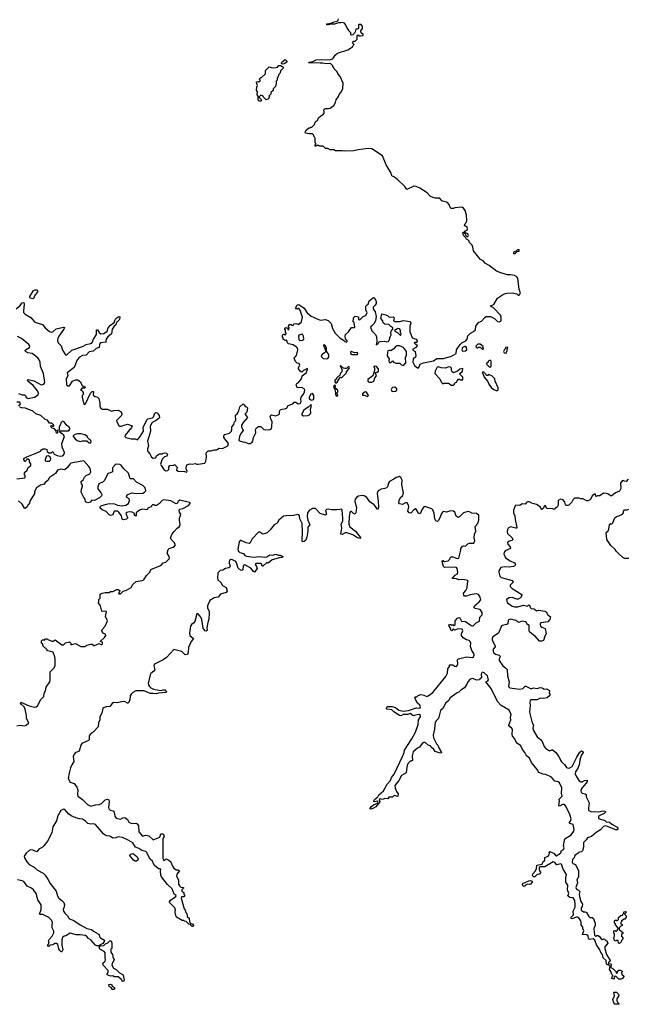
# Model space of a CAD drawing. Extents: x 2710666 to 2828562, y 857017 to 964538.
# Tile 131 of 138: x 2795962 to 2803937, y 887640 to 900571. Entities that reach past the tile are written whole.
import ezdxf

# ---------------------------------------------------------------- set-up
doc = ezdxf.new("R2010")
doc.units = 0

msp = doc.modelspace()

# ---------------------------------------------------------------- linework, layer by layer
at = {"layer": '0CON05XD'}
for points in [[(2800507, 896807), (2800511, 896819), (2800534, 896836), (2800551, 896879), (2800605, 896922), (2800618, 896918), (2800639, 896869), (2800642, 896845), (2800629, 896821), (2800602, 896795), (2800602, 896775), (2800627, 896735), (2800642, 896675), (2800631, 896615), (2800612, 896575), (2800585, 896550), (2800573, 896547), (2800568, 896535), (2800584, 896485), (2800633, 896435), (2800646, 896406), (2800650, 896345), (2800640, 896300), (2800665, 896320), (2800674, 896336), (2800694, 896346), (2800745, 896348), (2800775, 896340), (2800800, 896345), (2800812, 896358), (2800824, 896406), (2800837, 896433), (2800832, 896465), (2800838, 896482), (2800860, 896505), (2800860, 896525), (2800831, 896541), (2800805, 896568), (2800753, 896573), (2800732, 896592), (2800728, 896618), (2800702, 896645), (2800715, 896710), (2800767, 896697), (2800793, 896683), (2800813, 896663), (2800865, 896668), (2800877, 896655), (2800868, 896618), (2800885, 896608), (2800955, 896606), (2800995, 896619), (2801087, 896607), (2801097, 896585), (2801083, 896545), (2801082, 896475), (2801114, 896394), (2801166, 896376), (2801180, 896355), (2801175, 896330), (2801145, 896330), (2801140, 896325), (2801155, 896310), (2801168, 896308), (2801177, 896293), (2801160, 896265), (2801120, 896245), (2801122, 896232), (2801152, 896212), (2801160, 896155), (2801155, 896137), (2801127, 896115), (2801124, 896075), (2801145, 896028), (2801185, 896000), (2801195, 896000), (2801205, 896010), (2801218, 896045), (2801260, 896065), (2801392, 896092), (2801435, 896123), (2801525, 896120), (2801630, 896150), (2801691, 896189), (2801696, 896235), (2801742, 896305), (2801764, 896326), (2801818, 896355), (2801836, 896374), (2801842, 896418), (2801880, 896455), (2801920, 896475), (2801945, 896500), (2801948, 896545), (2801984, 896596), (2802025, 896613), (2802068, 896662), (2802085, 896671), (2802140, 896675), (2802192, 896645), (2802235, 896607), (2802255, 896602), (2802283, 896617), (2802283, 896665), (2802271, 896691), (2802179, 896789), (2802155, 896802), (2802142, 896818), (2802165, 896820), (2802185, 896830), (2802232, 896915), (2802310, 896965), (2802355, 896979), (2802425, 896983), (2802485, 896972), (2802505, 896954), (2802516, 896954), (2802528, 896965), (2802537, 896985), (2802518, 897028), (2802501, 897175), (2802487, 897195), (2802455, 897212), (2802405, 897220), (2802365, 897219), (2802275, 897246), (2802220, 897270), (2802125, 897342), (2802077, 897367), (2802047, 897405), (2802012, 897422), (2801986, 897446), (2801919, 897535), (2801910, 897585), (2801899, 897609), (2801866, 897646), (2801855, 897670), (2801825, 897690), (2801818, 897708), (2801792, 897732), (2801783, 897753), (2801780, 897775), (2801785, 897780), (2801808, 897758), (2801812, 897742), (2801832, 897722), (2801845, 897720), (2801852, 897735), (2801845, 897760), (2801812, 897772), (2801800, 897785), (2801805, 897800), (2801815, 897800), (2801838, 897815), (2801835, 897850), (2801800, 897865), (2801810, 897895), (2801827, 897913), (2801832, 897935), (2801826, 898006), (2801808, 898065), (2801788, 898095), (2801763, 898107), (2801675, 898102), (2801655, 898090), (2801625, 898090), (2801610, 898105), (2801600, 898145), (2801575, 898170), (2801503, 898193), (2801475, 898227), (2801415, 898228), (2801355, 898248), (2801308, 898295), (2801215, 898357), (2801165, 898379), (2801135, 898383), (2801045, 898340), (2801015, 898382), (2800925, 898468), (2800880, 898505), (2800845, 898520), (2800838, 898555), (2800772, 898665), (2800723, 898783), (2800585, 898874), (2800535, 898879), (2800405, 898862), (2800345, 898848), (2800225, 898843), (2800195, 898850), (2800105, 898850), (2800085, 898860), (2800035, 898860), (2800005, 898880), (2799975, 898880), (2799945, 898910), (2799895, 898910), (2799885, 898920), (2799865, 898920), (2799855, 898910), (2799842, 898912), (2799840, 898925), (2799850, 898935), (2799850, 898945), (2799840, 898955), (2799840, 899015), (2799830, 899025), (2799818, 899058), (2799805, 899070), (2799765, 899070), (2799715, 899082), (2799708, 899095), (2799721, 899119), (2799755, 899150), (2799775, 899150), (2799785, 899160), (2799795, 899160), (2799830, 899195), (2799840, 899225), (2799855, 899240), (2799870, 899245), (2799885, 899280), (2799915, 899310), (2799939, 899321), (2799960, 899345), (2799960, 899365), (2799952, 899375), (2799958, 899395), (2799975, 899403), (2800015, 899403), (2800035, 899410), (2800086, 899444), (2800108, 899485), (2800115, 899520), (2800147, 899563), (2800155, 899590), (2800177, 899613), (2800202, 899665), (2800206, 899736), (2800167, 899827), (2800140, 899855), (2800130, 899885), (2800090, 899925), (2800087, 899937), (2800070, 899955), (2800070, 899965), (2800040, 899995), (2799985, 899992), (2799935, 900002), (2799905, 899998), (2799752, 900005), (2799760, 900015), (2799810, 900020), (2799855, 900042), (2799925, 900049), (2800025, 900046), (2800074, 900056), (2800104, 900105), (2800135, 900130), (2800270, 900175), (2800302, 900195), (2800330, 900215), (2800333, 900227), (2800350, 900245), (2800342, 900252), (2800332, 900278), (2800345, 900290), (2800365, 900290), (2800390, 900315), (2800390, 900365), (2800405, 900370), (2800415, 900360), (2800435, 900358), (2800470, 900365), (2800470, 900375), (2800445, 900400), (2800440, 900415), (2800440, 900425), (2800460, 900455), (2800460, 900485), (2800450, 900495), (2800450, 900505), (2800445, 900510), (2800415, 900510), (2800410, 900505), (2800410, 900455), (2800392, 900448), (2800372, 900448), (2800367, 900413), (2800357, 900393), (2800335, 900370), (2800318, 900368), (2800310, 900375), (2800307, 900397), (2800280, 900425), (2800280, 900435), (2800259, 900459), (2800240, 900510), (2800227, 900525), (2800195, 900532), (2800175, 900528), (2800145, 900531), (2800095, 900512), (2800055, 900512), (2800015, 900502), (2799994, 900505), (2799995, 900518), (2800046, 900524), (2800088, 900542), (2800128, 900552), (2800142, 900565), (2800147, 900583)], [(2799408, 899988), (2799400, 899995), (2799400, 900005), (2799402, 900015), (2799445, 900050), (2799470, 900025), (2799470, 900015), (2799435, 899990), (2799408, 899988)], [(2799125, 899500), (2799105, 899500), (2799094, 899514), (2799090, 899565), (2799080, 899585), (2799083, 899623), (2799072, 899645), (2799074, 899686), (2799082, 899705), (2799068, 899745), (2799072, 899755), (2799095, 899760), (2799105, 899750), (2799118, 899762), (2799120, 899775), (2799110, 899785), (2799110, 899795), (2799125, 899810), (2799135, 899810), (2799188, 899862), (2799190, 899905), (2799235, 899952), (2799275, 899940), (2799328, 899942), (2799344, 899946), (2799365, 899970), (2799385, 899970), (2799405, 899958), (2799417, 899957), (2799420, 899935), (2799390, 899905), (2799377, 899863), (2799360, 899845), (2799360, 899835), (2799340, 899805), (2799340, 899775), (2799330, 899765), (2799330, 899725), (2799323, 899717), (2799320, 899695), (2799290, 899665), (2799288, 899642), (2799260, 899615), (2799258, 899592), (2799232, 899568), (2799240, 899555), (2799230, 899545), (2799228, 899532), (2799195, 899520), (2799162, 899552), (2799158, 899568), (2799125, 899580), (2799100, 899555), (2799140, 899515), (2799125, 899500)], [(2802465, 897500), (2802492, 897528), (2802518, 897532), (2802518, 897548), (2802495, 897550), (2802478, 897532), (2802442, 897518), (2802442, 897502), (2802465, 897500)], [(2796135, 896904), (2796098, 896915), (2796095, 896935), (2796145, 897014), (2796165, 897024), (2796185, 897024), (2796196, 897016), (2796194, 896995), (2796155, 896945), (2796147, 896913), (2796135, 896904)], [(2795917, 896773), (2795966, 896815), (2795995, 896854), (2796016, 896856), (2796022, 896835), (2796012, 896745), (2796014, 896725), (2796033, 896705), (2796109, 896659), (2796155, 896605), (2796175, 896593), (2796260, 896570), (2796295, 896522), (2796355, 896476), (2796375, 896468), (2796395, 896473), (2796441, 896509), (2796535, 896531), (2796549, 896529), (2796552, 896525), (2796540, 896505), (2796475, 896414), (2796462, 896385), (2796458, 896355), (2796469, 896325), (2796508, 896288), (2796525, 896229), (2796565, 896170), (2796575, 896167), (2796647, 896233), (2796785, 896277), (2796835, 896305), (2796890, 896320), (2796915, 896333), (2796930, 896375), (2796969, 896435), (2796970, 896500), (2796985, 896498), (2797004, 896465), (2797025, 896446), (2797065, 896448), (2797108, 896482), (2797124, 896525), (2797155, 896560), (2797201, 896595), (2797215, 896632), (2797235, 896656), (2797265, 896672), (2797275, 896670), (2797270, 896635), (2797234, 896596), (2797225, 896564), (2797203, 896547), (2797174, 896506), (2797167, 896445), (2797118, 896405), (2797097, 896375), (2797092, 896355), (2797098, 896335), (2797024, 896326), (2797011, 896309), (2797004, 896266), (2796965, 896252), (2796925, 896219), (2796875, 896208), (2796835, 896166), (2796785, 896159), (2796745, 896139), (2796715, 896102), (2796677, 896003), (2796583, 895935), (2796592, 895895), (2796571, 895855), (2796575, 895774), (2796595, 895761), (2796615, 895763), (2796657, 895823), (2796695, 895840), (2796725, 895842), (2796758, 895815), (2796782, 895762), (2796805, 895760), (2796820, 895745), (2796815, 895730), (2796795, 895730), (2796782, 895738), (2796760, 895705), (2796788, 895698), (2796792, 895682), (2796798, 895655), (2796780, 895635), (2796780, 895615), (2796805, 895522), (2796815, 895520), (2796825, 895526), (2796890, 895665), (2796912, 895688), (2796925, 895690), (2796930, 895685), (2796928, 895645), (2796932, 895635), (2796951, 895621), (2796985, 895614), (2797002, 895595), (2797016, 895535), (2797015, 895495), (2797026, 895465), (2797045, 895457), (2797115, 895454), (2797165, 895430), (2797195, 895439), (2797255, 895444), (2797293, 895423), (2797304, 895396), (2797298, 895375), (2797234, 895305), (2797235, 895290), (2797265, 895241), (2797275, 895232), (2797295, 895231), (2797333, 895247), (2797375, 895257), (2797438, 895238), (2797430, 895215), (2797346, 895115), (2797344, 895095), (2797355, 895083), (2797425, 895066), (2797478, 895068), (2797507, 895053), (2797544, 895095), (2797586, 895165), (2797582, 895215), (2797632, 895318), (2797643, 895327), (2797706, 895344), (2797720, 895355), (2797737, 895403), (2797748, 895412), (2797765, 895408), (2797793, 895375), (2797798, 895342), (2797753, 895305), (2797700, 895280), (2797675, 895232), (2797678, 895165), (2797639, 895035), (2797654, 894975), (2797640, 894935), (2797638, 894915), (2797645, 894898), (2797671, 894871), (2797693, 894825), (2797715, 894812), (2797745, 894817), (2797764, 894846), (2797795, 894870), (2797835, 894870), (2797845, 894880), (2797865, 894882), (2797887, 894877), (2797900, 894865), (2797895, 894840), (2797862, 894828), (2797832, 894798), (2797811, 894735), (2797817, 894715), (2797853, 894665), (2797882, 894645), (2797905, 894651), (2797918, 894665), (2797920, 894695), (2797934, 894716), (2797985, 894722), (2797995, 894730), (2798030, 894695), (2798022, 894655), (2798041, 894641), (2798125, 894638), (2798155, 894630), (2798160, 894645), (2798150, 894655), (2798148, 894685), (2798157, 894723), (2798195, 894738), (2798225, 894733), (2798265, 894742), (2798285, 894732), (2798305, 894732), (2798392, 894745), (2798407, 894775), (2798412, 894825), (2798408, 894882), (2798435, 894910), (2798475, 894908), (2798515, 894920), (2798545, 894920), (2798578, 894942), (2798625, 894938), (2798695, 894973), (2798703, 895005), (2798642, 895085), (2798642, 895105), (2798655, 895122), (2798715, 895142), (2798740, 895165), (2798747, 895187), (2798748, 895225), (2798772, 895255), (2798782, 895288), (2798800, 895305), (2798794, 895376), (2798816, 895394), (2798830, 895415), (2798840, 895435), (2798850, 895485), (2798893, 895527), (2798910, 895515), (2798921, 895491), (2798937, 895487), (2798950, 895475), (2798942, 895418), (2798920, 895395), (2798920, 895385), (2798940, 895365), (2798950, 895345), (2798895, 895282), (2798874, 895245), (2798873, 895225), (2798893, 895175), (2798864, 895136), (2798846, 895095), (2798840, 895050), (2798849, 895039), (2798890, 895025), (2798915, 895023), (2798965, 895004), (2798985, 895004), (2799015, 895022), (2799022, 895035), (2799032, 895085), (2799054, 895126), (2799060, 895145), (2799058, 895185), (2799071, 895209), (2799095, 895230), (2799125, 895230), (2799165, 895190), (2799244, 895186), (2799255, 895192), (2799265, 895202), (2799271, 895225), (2799277, 895295), (2799260, 895325), (2799250, 895365), (2799265, 895380), (2799325, 895368), (2799365, 895388), (2799372, 895395), (2799374, 895426), (2799385, 895450), (2799455, 895463), (2799470, 895475), (2799487, 895503), (2799545, 895528), (2799565, 895548), (2799585, 895550), (2799618, 895528), (2799645, 895532), (2799658, 895555), (2799652, 895585), (2799657, 895615), (2799686, 895655), (2799699, 895685), (2799703, 895705), (2799695, 895722), (2799665, 895740), (2799615, 895738), (2799605, 895742), (2799592, 895775), (2799600, 895795), (2799615, 895800), (2799662, 895855), (2799670, 895895), (2799722, 895935), (2799740, 895975), (2799740, 895990), (2799685, 895962), (2799665, 895940), (2799644, 895954), (2799620, 895985), (2799620, 896005), (2799638, 896035), (2799630, 896055), (2799602, 896062), (2799582, 896082), (2799563, 896125), (2799597, 896163), (2799613, 896237), (2799610, 896255), (2799595, 896272), (2799552, 896302), (2799492, 896312), (2799478, 896328), (2799468, 896358), (2799445, 896360), (2799438, 896368), (2799422, 896372), (2799420, 896395), (2799410, 896405), (2799412, 896428), (2799425, 896440), (2799435, 896440), (2799445, 896430), (2799460, 896445), (2799460, 896455), (2799450, 896465), (2799450, 896495), (2799440, 896505), (2799442, 896518), (2799455, 896530), (2799462, 896522), (2799478, 896518), (2799482, 896502), (2799495, 896500), (2799500, 896525), (2799490, 896535), (2799490, 896545), (2799505, 896568), (2799525, 896570), (2799535, 896560), (2799555, 896560), (2799560, 896575), (2799585, 896582), (2799625, 896570), (2799645, 896590), (2799658, 896592), (2799673, 896665), (2799644, 896754), (2799625, 896780), (2799615, 896780), (2799605, 896770), (2799580, 896775), (2799590, 896785), (2799590, 896805), (2799600, 896815), (2799602, 896828), (2799625, 896830), (2799695, 896782), (2799735, 896720), (2799786, 896676), (2799905, 896627), (2799975, 896634), (2800010, 896620), (2800050, 896580), (2800068, 896515), (2800102, 896455), (2800170, 896390), (2800213, 896363), (2800230, 896345), (2800252, 896338), (2800260, 896345), (2800260, 896355), (2800238, 896378), (2800233, 896415), (2800240, 896435), (2800278, 896472), (2800315, 896530), (2800355, 896530), (2800360, 896535), (2800350, 896595), (2800340, 896605), (2800343, 896657), (2800365, 896678), (2800407, 896667), (2800410, 896635), (2800425, 896630), (2800469, 896671), (2800505, 896687), (2800524, 896725), (2800507, 896755), (2800507, 896807)], [(2800965, 896430), (2800970, 896445), (2800960, 896465), (2800960, 896495), (2800945, 896512), (2800923, 896517), (2800882, 896488), (2800885, 896480), (2800920, 896465), (2800955, 896430), (2800965, 896430)], [(2795945, 895660), (2795995, 895646), (2796026, 895646), (2796037, 895635), (2796045, 895608), (2796075, 895597), (2796155, 895614), (2796203, 895645), (2796211, 895665), (2796196, 895695), (2796138, 895768), (2796069, 895825), (2796063, 895835), (2796072, 895845), (2796146, 895826), (2796245, 895776), (2796277, 895783), (2796292, 895805), (2796275, 895923), (2796235, 896015), (2796229, 896075), (2796218, 896105), (2796199, 896129), (2796125, 896186), (2796068, 896198), (2796038, 896215), (2796033, 896225), (2796040, 896235), (2796089, 896265), (2796096, 896285), (2796082, 896305), (2795984, 896385), (2795935, 896411)], [(2799638, 896358), (2799675, 896363), (2799690, 896375), (2799688, 896415), (2799675, 896440), (2799625, 896430), (2799623, 896423), (2799630, 896415), (2799622, 896405), (2799625, 896370), (2799638, 896358)], [(2799985, 896118), (2800005, 896122), (2800018, 896145), (2800018, 896175), (2799988, 896218), (2799987, 896255), (2799977, 896287), (2799955, 896300), (2799950, 896295), (2799952, 896275), (2799962, 896265), (2799980, 896215), (2799962, 896195), (2799930, 896175), (2799921, 896155), (2799924, 896145), (2799945, 896122), (2799985, 896118)], [(2800995, 896028), (2801005, 896032), (2801031, 896065), (2801027, 896133), (2801037, 896165), (2801040, 896215), (2800998, 896265), (2800946, 896286), (2800914, 896286), (2800895, 896280), (2800876, 896254), (2800835, 896220), (2800825, 896228), (2800805, 896228), (2800795, 896220), (2800788, 896205), (2800787, 896155), (2800812, 896115), (2800808, 896095), (2800811, 896071), (2800832, 896068), (2800855, 896090), (2800870, 896075), (2800905, 896058), (2800952, 896062), (2800975, 896038), (2800995, 896028)], [(2801775, 896218), (2801815, 896222), (2801830, 896235), (2801828, 896268), (2801818, 896278), (2801805, 896280), (2801774, 896266), (2801763, 896235), (2801768, 896225), (2801775, 896218)], [(2802045, 896240), (2802050, 896255), (2802040, 896265), (2802047, 896277), (2802005, 896310), (2801975, 896310), (2801950, 896285), (2801952, 896272), (2801965, 896260), (2801975, 896260), (2801985, 896270), (2802005, 896270), (2802032, 896242), (2802045, 896240)], [(2802345, 896192), (2802360, 896225), (2802360, 896245), (2802370, 896255), (2802365, 896270), (2802340, 896265), (2802338, 896252), (2802325, 896240), (2802312, 896215), (2802320, 896195), (2802345, 896192)], [(2800325, 896172), (2800395, 896172), (2800400, 896195), (2800392, 896202), (2800355, 896198), (2800315, 896212), (2800302, 896205), (2800303, 896185), (2800325, 896172)], [(2800105, 895800), (2800125, 895802), (2800162, 895868), (2800172, 895878), (2800185, 895872), (2800199, 895881), (2800250, 895935), (2800250, 895945), (2800285, 895990), (2800290, 896005), (2800285, 896012), (2800275, 896012), (2800252, 895988), (2800228, 895988), (2800210, 895995), (2800172, 896028), (2800170, 896015), (2800180, 896005), (2800190, 895975), (2800190, 895945), (2800172, 895928), (2800158, 895892), (2800140, 895885), (2800120, 895865), (2800118, 895852), (2800098, 895835), (2800098, 895815), (2800105, 895800)], [(2800545, 895810), (2800585, 895812), (2800610, 895825), (2800622, 895868), (2800647, 895893), (2800638, 895918), (2800630, 895925), (2800632, 895938), (2800655, 895940), (2800670, 895955), (2800670, 895985), (2800647, 896017), (2800615, 896020), (2800612, 896015), (2800620, 895995), (2800620, 895965), (2800598, 895892), (2800530, 895845), (2800530, 895825), (2800545, 895810)], [(2801625, 895770), (2801655, 895772), (2801670, 895785), (2801670, 895795), (2801682, 895808), (2801698, 895812), (2801702, 895828), (2801722, 895848), (2801735, 895850), (2801745, 895840), (2801778, 895842), (2801778, 895878), (2801740, 895915), (2801740, 895925), (2801772, 895955), (2801778, 895988), (2801738, 895982), (2801707, 895953), (2801655, 895932), (2801640, 895945), (2801630, 895965), (2801628, 895995), (2801615, 896008), (2801595, 896010), (2801545, 895994), (2801495, 895997), (2801455, 896010), (2801442, 896008), (2801413, 895957), (2801412, 895925), (2801478, 895855), (2801497, 895807), (2801515, 895790), (2801535, 895798), (2801595, 895798), (2801625, 895770)], [(2802145, 896012), (2802150, 896025), (2802150, 896085), (2802135, 896100), (2802110, 896085), (2802110, 896075), (2802092, 896058), (2802090, 896045), (2802123, 896013), (2802145, 896012)], [(2802235, 895700), (2802240, 895705), (2802240, 895735), (2802203, 895823), (2802200, 895855), (2802160, 895895), (2802115, 895910), (2802105, 895900), (2802095, 895900), (2802055, 895940), (2802035, 895940), (2802030, 895935), (2802040, 895925), (2802060, 895875), (2802105, 895820), (2802118, 895785), (2802154, 895734), (2802183, 895713), (2802215, 895700), (2802235, 895700)], [(2800135, 895630), (2800140, 895635), (2800132, 895642), (2800130, 895675), (2800138, 895685), (2800138, 895705), (2800102, 895732), (2800108, 895765), (2800095, 895770), (2800083, 895757), (2800082, 895745), (2800098, 895718), (2800108, 895665), (2800105, 895650), (2800115, 895632), (2800135, 895630)], [(2800855, 895688), (2800895, 895692), (2800910, 895705), (2800912, 895722), (2800886, 895746), (2800855, 895740), (2800845, 895730), (2800838, 895715), (2800845, 895692), (2800855, 895688)], [(2799795, 895573), (2799820, 895585), (2799822, 895595), (2799822, 895635), (2799805, 895662), (2799782, 895655), (2799763, 895615), (2799762, 895595), (2799771, 895581), (2799795, 895573)], [(2800525, 895622), (2800540, 895635), (2800515, 895680), (2800495, 895682), (2800462, 895658), (2800462, 895642), (2800485, 895640), (2800525, 895622)], [(2795950, 895495), (2795972, 895525), (2795965, 895548), (2795923, 895547)], [(2795925, 894541), (2796030, 894555), (2796038, 894575), (2796023, 894595), (2796024, 894626), (2796059, 894655), (2796075, 894688), (2796110, 894715), (2796107, 894737), (2796090, 894765), (2796090, 894785), (2796075, 894800), (2796055, 894800), (2796048, 894782), (2796035, 894770), (2796015, 894790), (2796015, 894808), (2796055, 894832), (2796188, 894882), (2796234, 894906), (2796247, 894923), (2796270, 894935), (2796297, 894937), (2796318, 894928), (2796322, 894902), (2796343, 894883), (2796377, 894883), (2796395, 894900), (2796414, 894864), (2796455, 894846), (2796495, 894837), (2796528, 894845), (2796546, 894865), (2796550, 894885), (2796518, 894955), (2796517, 895005), (2796548, 895095), (2796535, 895120), (2796525, 895130), (2796515, 895130), (2796490, 895155), (2796490, 895165), (2796495, 895170), (2796605, 895170), (2796622, 895195), (2796622, 895205), (2796608, 895225), (2796580, 895240), (2796545, 895288), (2796525, 895298), (2796502, 895278), (2796498, 895255), (2796478, 895225), (2796478, 895182), (2796450, 895175), (2796460, 895165), (2796458, 895142), (2796445, 895142), (2796438, 895178), (2796418, 895198), (2796390, 895205), (2796370, 895225), (2796375, 895240), (2796385, 895240), (2796395, 895230), (2796410, 895235), (2796410, 895245), (2796385, 895270), (2796355, 895270), (2796325, 895310), (2796295, 895320), (2796240, 895375), (2796174, 895394), (2796135, 895430), (2796037, 895467), (2795985, 895472), (2795962, 895482)], [(2799685, 895368), (2799745, 895374), (2799768, 895385), (2799783, 895405), (2799780, 895455), (2799790, 895505), (2799787, 895517), (2799749, 895481), (2799690, 895445), (2799663, 895395), (2799665, 895380), (2799685, 895368)], [(2796895, 895010), (2796900, 895035), (2796890, 895045), (2796890, 895055), (2796872, 895062), (2796852, 895082), (2796850, 895095), (2796815, 895120), (2796765, 895133), (2796725, 895130), (2796690, 895125), (2796660, 895105), (2796688, 895065), (2796715, 895043), (2796755, 895032), (2796785, 895040), (2796845, 895040), (2796872, 895012), (2796895, 895010)], [(2796315, 894771), (2796355, 894772), (2796368, 894785), (2796370, 894805), (2796362, 894825), (2796342, 894842), (2796315, 894840), (2796297, 894795), (2796298, 894778), (2796315, 894771)], [(2795925, 891297), (2795965, 891307), (2796025, 891298), (2796046, 891304), (2796080, 891335), (2796053, 891393), (2796052, 891435), (2796032, 891515), (2796020, 891545), (2795982, 891582), (2795973, 891595), (2795975, 891610), (2796085, 891562), (2796155, 891542), (2796180, 891545), (2796195, 891560), (2796240, 891645), (2796277, 891683), (2796283, 891727), (2796300, 891755), (2796310, 891805), (2796357, 891873), (2796362, 891895), (2796360, 892005), (2796412, 892055), (2796426, 892084), (2796428, 892165), (2796422, 892202), (2796400, 892265), (2796332, 892282), (2796312, 892302), (2796310, 892315), (2796292, 892322), (2796272, 892342), (2796260, 892375), (2796250, 892385), (2796250, 892415), (2796262, 892428), (2796275, 892430), (2796285, 892420), (2796302, 892438), (2796325, 892440), (2796332, 892432), (2796385, 892408), (2796402, 892408), (2796426, 892426), (2796517, 892363), (2796535, 892362), (2796565, 892388), (2796615, 892400), (2796632, 892385), (2796635, 892360), (2796695, 892379), (2796765, 892341), (2796815, 892340), (2796845, 892357), (2796895, 892368), (2796915, 892368), (2796934, 892354), (2796945, 892353), (2797005, 892380), (2797035, 892363), (2797048, 892375), (2797048, 892395), (2797020, 892405), (2797075, 892458), (2797092, 892485), (2797090, 892500), (2797054, 892514), (2797040, 892545), (2797050, 892565), (2797086, 892604), (2797114, 892675), (2797090, 892735), (2797100, 892795), (2797092, 892802), (2797045, 892800), (2797040, 892805), (2797022, 892872), (2796990, 892915), (2797000, 892925), (2797000, 892955), (2797020, 892975), (2797020, 893025), (2797045, 893040), (2797085, 893050), (2797135, 893050), (2797155, 893060), (2797185, 893060), (2797235, 893088), (2797255, 893088), (2797269, 893079), (2797278, 893065), (2797260, 893035), (2797265, 893030), (2797285, 893032), (2797318, 893065), (2797365, 893079), (2797424, 893116), (2797448, 893152), (2797489, 893191), (2797570, 893205), (2797593, 893215), (2797625, 893272), (2797670, 893315), (2797685, 893352), (2797808, 893402), (2797825, 893412), (2797845, 893437), (2797878, 893445), (2797927, 893495), (2797925, 893520), (2797898, 893565), (2797909, 893615), (2797922, 893628), (2797978, 893645), (2797994, 893656), (2798007, 893675), (2797990, 893705), (2797957, 893737), (2797943, 893765), (2797965, 893820), (2797991, 893849), (2798028, 893892), (2798060, 893915), (2798070, 893935), (2798066, 893976), (2798058, 893995), (2798058, 894025), (2798078, 894075), (2798060, 894105), (2798053, 894125), (2798057, 894135), (2798065, 894143), (2798105, 894153), (2798178, 894192), (2798198, 894215), (2798200, 894225), (2798192, 894232), (2798065, 894259), (2798044, 894245), (2798030, 894215), (2798015, 894212), (2797945, 894254), (2797855, 894264), (2797834, 894256), (2797795, 894218), (2797757, 894193), (2797735, 894190), (2797725, 894200), (2797705, 894200), (2797690, 894185), (2797688, 894172), (2797644, 894156), (2797635, 894132), (2797575, 894142), (2797535, 894130), (2797490, 894095), (2797490, 894055), (2797485, 894052), (2797470, 894065), (2797470, 894085), (2797440, 894105), (2797405, 894108), (2797362, 894098), (2797353, 894085), (2797378, 894035), (2797377, 894023), (2797365, 894010), (2797325, 894002), (2797305, 894010), (2797298, 894055), (2797265, 894102), (2797248, 894115), (2797200, 894115), (2797183, 894067), (2797155, 894058), (2797135, 894068), (2797095, 894110), (2797045, 894132), (2797020, 894155), (2797020, 894175), (2797030, 894185), (2797084, 894206), (2797135, 894217), (2797205, 894211), (2797245, 894194), (2797306, 894186), (2797353, 894195), (2797389, 894215), (2797404, 894255), (2797397, 894277), (2797368, 894295), (2797362, 894305), (2797371, 894329), (2797435, 894358), (2797495, 894349), (2797578, 894355), (2797601, 894365), (2797617, 894385), (2797607, 894425), (2797577, 894455), (2797497, 894497), (2797455, 894540), (2797413, 894543), (2797391, 894615), (2797325, 894675), (2797295, 894722), (2797275, 894731), (2797228, 894732), (2797217, 894725), (2797180, 894685), (2797179, 894635), (2797155, 894620), (2797117, 894613), (2797075, 894520), (2797057, 894503), (2797000, 894475), (2796988, 894435), (2796988, 894408), (2797033, 894353), (2797038, 894335), (2797035, 894320), (2797009, 894291), (2796945, 894258), (2796908, 894262), (2796886, 894234), (2796855, 894227), (2796825, 894240), (2796822, 894272), (2796802, 894295)], [(2796802, 894295), (2796770, 894365), (2796773, 894405), (2796787, 894445), (2796785, 894460), (2796772, 894475), (2796770, 894505), (2796793, 894527), (2796812, 894565), (2796834, 894586), (2796882, 894608), (2796895, 894635), (2796887, 894675), (2796871, 894705), (2796805, 894778), (2796635, 894747), (2796618, 894735), (2796588, 894692), (2796555, 894661), (2796502, 894668), (2796459, 894655), (2796430, 894610), (2796352, 894558), (2796330, 894520), (2796298, 894492), (2796285, 894470), (2796235, 894456), (2796182, 894425), (2796158, 894375), (2796157, 894343), (2796128, 894305), (2796100, 894255), (2796085, 894210), (2796074, 894206), (2796058, 894175), (2796035, 894150), (2796020, 894155), (2796020, 894165), (2795995, 894210), (2795945, 894250)], [(2801806, 893214), (2801765, 893219), (2801725, 893213), (2801695, 893227), (2801645, 893230), (2801640, 893245), (2801655, 893250), (2801678, 893275), (2801707, 893295), (2801711, 893315), (2801704, 893365), (2801695, 893376), (2801672, 893382), (2801538, 893378), (2801525, 893390), (2801507, 893455), (2801515, 893468), (2801537, 893457), (2801585, 893463), (2801606, 893484), (2801612, 893505), (2801625, 893517), (2801645, 893516), (2801705, 893497), (2801725, 893500), (2801753, 893603), (2801750, 893625), (2801774, 893656), (2801785, 893662), (2801815, 893658), (2801845, 893688), (2801865, 893697), (2801923, 893697), (2801937, 893725), (2801927, 893765), (2801930, 893815), (2801950, 893855), (2801942, 893915), (2801960, 893935), (2801960, 893945), (2801980, 893965), (2801987, 894003), (2801987, 894065), (2801957, 894085), (2801895, 894092), (2801865, 894109), (2801845, 894111), (2801785, 894096), (2801735, 894040), (2801715, 894032), (2801691, 894051), (2801671, 894105), (2801657, 894117), (2801615, 894122), (2801565, 894102), (2801530, 894110), (2801515, 894106), (2801496, 894085), (2801482, 894038), (2801455, 893988), (2801445, 893980), (2801425, 893990), (2801412, 894015), (2801402, 894092), (2801385, 894133), (2801372, 894145), (2801305, 894171), (2801284, 894176), (2801265, 894173), (2801240, 894135), (2801222, 894088), (2801215, 894082), (2801195, 894088), (2801165, 894142), (2801155, 894147), (2801135, 894136), (2801095, 894092), (2801075, 894093), (2801057, 894117), (2801068, 894172), (2801066, 894195), (2801046, 894226), (2801025, 894228), (2800985, 894203), (2800945, 894212), (2800938, 894225), (2800943, 894255), (2800962, 894295), (2800985, 894318), (2800999, 894355), (2800979, 894465), (2800984, 894525), (2800965, 894557), (2800945, 894573), (2800902, 894558), (2800874, 894536), (2800814, 894505), (2800801, 894485), (2800789, 894435), (2800778, 894422), (2800755, 894412), (2800705, 894407), (2800667, 894385), (2800656, 894355), (2800669, 894245), (2800672, 894168), (2800666, 894144), (2800657, 894143), (2800615, 894200), (2800559, 894239), (2800518, 894295), (2800485, 894320), (2800456, 894324), (2800408, 894315), (2800385, 894300), (2800366, 894275), (2800362, 894245), (2800381, 894165), (2800374, 894096), (2800365, 894078), (2800345, 894086), (2800315, 894113), (2800305, 894113), (2800295, 894100), (2800285, 894045), (2800280, 893945), (2800295, 893911), (2800369, 893855), (2800402, 893815), (2800435, 893770), (2800435, 893762), (2800425, 893758), (2800385, 893771), (2800335, 893807), (2800255, 893831), (2800235, 893831), (2800195, 893810), (2800178, 893815), (2800191, 893895), (2800181, 893945), (2800202, 893985), (2800205, 894025), (2800195, 894131), (2800185, 894141), (2800165, 894138), (2800125, 894133), (2800055, 894135), (2800015, 894143), (2799991, 894139), (2799974, 894125), (2799988, 894075), (2799975, 894064), (2799905, 894085), (2799845, 894153), (2799805, 894151), (2799765, 894130), (2799741, 894095), (2799735, 894045), (2799745, 893997), (2799771, 893935), (2799743, 893905), (2799743, 893855), (2799732, 893775), (2799716, 893734), (2799695, 893716), (2799675, 893714), (2799668, 893725), (2799676, 893845), (2799669, 893955), (2799641, 894015), (2799635, 894056), (2799625, 894069), (2799612, 894072), (2799555, 894059), (2799464, 894056), (2799425, 894049), (2799365, 893997), (2799343, 893957), (2799300, 893935), (2799284, 893915), (2799250, 893870), (2799208, 893832), (2799185, 893821), (2799155, 893813), (2799115, 893841), (2799095, 893839), (2799015, 893752), (2798989, 893701), (2798975, 893690), (2798935, 893699), (2798871, 893731), (2798855, 893730), (2798842, 893715), (2798826, 893616), (2798831, 893595), (2798850, 893575), (2798901, 893561), (2798919, 893535), (2798937, 893525), (2799035, 893513), (2799105, 893522), (2799177, 893513), (2799205, 893518), (2799245, 893542), (2799275, 893538), (2799325, 893552), (2799355, 893540), (2799385, 893538), (2799415, 893520), (2799412, 893508), (2799385, 893508), (2799274, 893476), (2799225, 893434), (2799205, 893442), (2799155, 893392), (2799145, 893392), (2799136, 893425), (2799125, 893431), (2799063, 893427), (2799052, 893415), (2799069, 893389), (2799080, 893365), (2799045, 893317), (2799032, 893322), (2798995, 893368), (2798915, 893410), (2798903, 893407), (2798896, 893395), (2798891, 893345), (2798875, 893338), (2798843, 893353), (2798828, 893368), (2798814, 893425), (2798797, 893457), (2798755, 893479), (2798735, 893481), (2798722, 893475), (2798711, 893455), (2798711, 893435), (2798726, 893395), (2798718, 893382), (2798705, 893372), (2798665, 893365), (2798628, 893342), (2798595, 893336), (2798575, 893321), (2798564, 893305), (2798558, 893235), (2798561, 893215), (2798600, 893180), (2798625, 893140), (2798672, 893112), (2798684, 893065), (2798670, 893050), (2798598, 893025), (2798565, 892989), (2798515, 892980), (2798456, 892944), (2798428, 892875), (2798429, 892845), (2798448, 892798), (2798449, 892779), (2798443, 892697), (2798433, 892653), (2798418, 892585), (2798422, 892548), (2798409, 892541), (2798395, 892547), (2798372, 892582), (2798352, 892695), (2798341, 892725), (2798305, 892767), (2798285, 892768), (2798261, 892669), (2798248, 892652), (2798215, 892628), (2798204, 892605), (2798191, 892515), (2798193, 892485), (2798244, 892445), (2798213, 892405), (2798178, 892325), (2798174, 892265), (2798166, 892235), (2798135, 892228), (2798091, 892275), (2797985, 892300), (2797887, 892193), (2797847, 892163), (2797733, 892105), (2797721, 892085), (2797735, 892032), (2797724, 892016), (2797684, 891986), (2797673, 891967), (2797650, 891855), (2797653, 891835), (2797665, 891812), (2797685, 891795), (2797719, 891779), (2797815, 891761), (2797845, 891770), (2797865, 891768), (2797887, 891745), (2797883, 891737), (2797786, 891726), (2797755, 891716), (2797715, 891723), (2797675, 891722), (2797595, 891758), (2797485, 891757), (2797445, 891737), (2797423, 891715), (2797413, 891693), (2797407, 891633), (2797385, 891596), (2797375, 891594), (2797345, 891613), (2797325, 891618), (2797235, 891601), (2797195, 891602), (2797175, 891590), (2797145, 891551), (2797095, 891548), (2797071, 891539), (2797053, 891525), (2797038, 891462), (2797015, 891415), (2797013, 891375), (2796996, 891335), (2796992, 891285), (2796932, 891218), (2796888, 891185), (2796875, 891167), (2796873, 891115), (2796867, 891105), (2796779, 891065), (2796765, 891043), (2796743, 890965), (2796726, 890954), (2796695, 890949), (2796675, 890926), (2796666, 890895), (2796672, 890828), (2796645, 890787), (2796628, 890745), (2796610, 890675), (2796600, 890605), (2796625, 890558), (2796675, 890541), (2796710, 890490), (2796724, 890455), (2796719, 890395), (2796724, 890374), (2796788, 890328), (2796852, 890265), (2796896, 890244), (2796955, 890261), (2797005, 890263), (2797035, 890279), (2797084, 890326), (2797115, 890334), (2797130, 890325), (2797138, 890298), (2797126, 890225), (2797131, 890205), (2797150, 890190), (2797191, 890181), (2797204, 890164), (2797210, 890110), (2797230, 890085), (2797285, 890071), (2797315, 890090), (2797342, 890092), (2797376, 890066), (2797395, 890032), (2797412, 890022), (2797435, 890016), (2797485, 890019), (2797505, 890012), (2797523, 889985), (2797524, 889905), (2797575, 889850), (2797615, 889860), (2797655, 889852), (2797715, 889800), (2797800, 889835), (2797815, 889877), (2797835, 889880), (2797848, 889875), (2797858, 889845), (2797840, 889815), (2797840, 889555), (2797855, 889530), (2797868, 889532), (2797885, 889550), (2797920, 889535), (2797945, 889510), (2797966, 889456), (2797987, 889427), (2798015, 889408), (2798036, 889406), (2798058, 889395), (2798023, 889347), (2798022, 889325), (2798048, 889275), (2798048, 889218), (2798060, 889195), (2798075, 889180), (2798110, 889175), (2798110, 889165), (2798088, 889142), (2798088, 889125), (2798115, 889110), (2798118, 889088), (2798128, 889075), (2798127, 889063), (2798115, 889050), (2798085, 889050), (2798080, 889035), (2798120, 888895), (2798134, 888875), (2798143, 888845), (2798155, 888832), (2798162, 888795), (2798185, 888770), (2798190, 888725), (2798200, 888715), (2798202, 888702), (2798230, 888695), (2798242, 888675), (2798238, 888662), (2798225, 888660), (2798198, 888688), (2798182, 888692), (2798148, 888728), (2798125, 888730), (2798115, 888740), (2798095, 888740), (2798020, 888785), (2798008, 888818), (2798002, 888855), (2798008, 888875), (2797997, 888907), (2797930, 888975), (2797928, 888985), (2797942, 889008), (2798012, 889055), (2798017, 889067), (2797988, 889088), (2797965, 889158), (2797904, 889214), (2797822, 889315), (2797813, 889335), (2797810, 889395), (2797815, 889410), (2797805, 889420), (2797785, 889420), (2797760, 889435), (2797727, 889467), (2797705, 889520), (2797675, 889548), (2797657, 889575), (2797632, 889635), (2797616, 889646), (2797565, 889661), (2797525, 889688), (2797484, 889704), (2797445, 889761), (2797385, 889797), (2797310, 889830), (2797255, 889841), (2797225, 889826), (2797185, 889821), (2797145, 889849), (2797105, 889852), (2797085, 889860), (2797061, 889881), (2796955, 890000), (2796935, 890010), (2796895, 890005)], [(2803947, 894535), (2803922, 894508), (2803895, 894510), (2803885, 894518), (2803870, 894515), (2803848, 894485), (2803852, 894415), (2803835, 894380), (2803783, 894357), (2803735, 894320), (2803715, 894320), (2803689, 894339), (2803665, 894347), (2803625, 894352), (2803575, 894320), (2803545, 894320), (2803538, 894312), (2803525, 894310), (2803518, 894338), (2803505, 894340), (2803475, 894320), (2803455, 894270), (2803425, 894250), (2803405, 894250), (2803355, 894278), (2803328, 894278), (2803305, 894288), (2803245, 894288), (2803225, 894270), (2803210, 894235), (2803170, 894195), (2803155, 894190), (2803133, 894193), (2803125, 894200), (2803118, 894235), (2803096, 894266), (2803058, 894272), (2803030, 894255), (2803028, 894195), (2803015, 894170), (2803005, 894160), (2802992, 894158), (2802975, 894140), (2802958, 894148), (2802885, 894150), (2802876, 894156), (2802865, 894190), (2802845, 894180), (2802836, 894154), (2802815, 894138), (2802793, 894173), (2802745, 894203), (2802685, 894223), (2802655, 894240), (2802635, 894240), (2802620, 894235), (2802595, 894210), (2802555, 894212), (2802525, 894193), (2802472, 894195), (2802465, 894188), (2802445, 894128), (2802441, 894095), (2802461, 894055), (2802463, 894005), (2802488, 893902), (2802486, 893894), (2802475, 893891), (2802405, 893909), (2802375, 893892), (2802365, 893876), (2802359, 893845), (2802364, 893825), (2802426, 893765), (2802436, 893745), (2802420, 893730), (2802375, 893716), (2802365, 893705), (2802367, 893685), (2802400, 893650), (2802404, 893626), (2802335, 893596), (2802319, 893575), (2802316, 893555), (2802339, 893505), (2802398, 893465), (2802457, 893437), (2802471, 893415), (2802462, 893398), (2802445, 893389), (2802385, 893379), (2802325, 893384), (2802277, 893375), (2802251, 893335), (2802249, 893315), (2802265, 893262), (2802282, 893245), (2802432, 893205), (2802437, 893185), (2802400, 893145), (2802400, 893125), (2802425, 893101), (2802483, 893065), (2802557, 893017), (2802533, 892977), (2802505, 892962), (2802485, 892960), (2802425, 892983), (2802385, 892979), (2802352, 892955), (2802358, 892915), (2802425, 892870), (2802455, 892860), (2802499, 892861), (2802575, 892880), (2802625, 892868), (2802645, 892888), (2802657, 892875), (2802662, 892852), (2802675, 892838), (2802715, 892832), (2802745, 892808), (2802775, 892816), (2802853, 892803), (2802873, 892793), (2802892, 892755), (2802927, 892727), (2802920, 892695), (2802895, 892663), (2802805, 892650), (2802795, 892640), (2802792, 892625), (2802797, 892607), (2802815, 892592), (2802860, 892575), (2802873, 892505), (2802854, 892476), (2802835, 892420), (2802815, 892410), (2802785, 892410), (2802728, 892475), (2802706, 892486), (2802655, 892532), (2802649, 892555), (2802650, 892615), (2802645, 892622), (2802625, 892622), (2802613, 892655), (2802602, 892665), (2802559, 892671), (2802515, 892656), (2802472, 892682), (2802405, 892696), (2802373, 892685), (2802368, 892638), (2802354, 892626), (2802295, 892617), (2802285, 892611), (2802245, 892515), (2802173, 892465), (2802165, 892445), (2802165, 892425), (2802202, 892345), (2802201, 892335), (2802178, 892305), (2802176, 892275), (2802185, 892257), (2802205, 892240), (2802254, 892224), (2802264, 892215), (2802268, 892205), (2802254, 892175), (2802253, 892155), (2802305, 892087), (2802340, 892060), (2802361, 892035), (2802365, 891955), (2802385, 891875), (2802379, 891815), (2802395, 891796), (2802525, 891780), (2802565, 891789), (2802595, 891817), (2802605, 891817), (2802675, 891782), (2802705, 891796), (2802755, 891786), (2802795, 891801), (2802820, 891795), (2802845, 891780), (2802875, 891782), (2802915, 891760), (2802912, 891725), (2802920, 891715), (2802920, 891695), (2802887, 891663), (2802835, 891658), (2802795, 891662), (2802755, 891638), (2802725, 891640), (2802675, 891639), (2802662, 891628), (2802658, 891605), (2802664, 891565), (2802651, 891475), (2802689, 891335), (2802706, 891306), (2802697, 891265), (2802705, 891236), (2802754, 891154), (2802799, 891119), (2802821, 891091), (2802846, 891026), (2802862, 891002), (2802915, 890970), (2802945, 890982), (2802955, 890980), (2802995, 890950), (2803038, 890895), (2803059, 890845), (2803074, 890825), (2803111, 890791), (2803140, 890750), (2803161, 890741), (2803182, 890745), (2803215, 890764), (2803274, 890886), (2803315, 890952), (2803335, 890968), (2803355, 890960), (2803356, 890945), (2803332, 890908), (2803313, 890847), (2803304, 890785), (2803292, 890748), (2803255, 890692), (2803254, 890665), (2803265, 890635)], [(2803957, 893497), (2803905, 893493), (2803877, 893507), (2803824, 893554), (2803791, 893591), (2803778, 893615), (2803722, 893665), (2803668, 893745), (2803660, 893835), (2803685, 893860), (2803695, 893880), (2803703, 893937), (2803712, 893948), (2803735, 893952), (2803746, 893964), (2803775, 894028), (2803795, 894047), (2803826, 894054), (2803872, 894075), (2803888, 894095), (2803888, 894115), (2803900, 894135), (2803935, 894133), (2803955, 894142)], [(2803265, 890635), (2803305, 890576), (2803325, 890562), (2803345, 890561), (2803375, 890580), (2803408, 890585), (2803408, 890565), (2803399, 890545), (2803335, 890476), (2803326, 890445), (2803332, 890425), (2803345, 890411), (2803385, 890406), (2803396, 890396), (2803398, 890365), (2803438, 890288), (2803426, 890215), (2803427, 890195), (2803433, 890185), (2803465, 890169), (2803505, 890174), (2803565, 890168), (2803615, 890180), (2803647, 890177), (2803650, 890165), (2803635, 890148), (2803560, 890110), (2803560, 890085), (2803574, 890074), (2803642, 890052), (2803658, 890038), (2803701, 890031), (2803732, 890005), (2803802, 889965), (2803818, 889945), (2803805, 889932), (2803787, 889933), (2803665, 889980), (2803645, 889982), (2803626, 889974), (2803585, 889933), (2803528, 889895), (2803465, 889842), (2803414, 889826), (2803399, 889801), (2803364, 889766), (2803363, 889705), (2803347, 889655), (2803335, 889644), (2803305, 889639), (2803290, 889625), (2803248, 889595), (2803240, 889565), (2803218, 889542), (2803212, 889505), (2803221, 889491), (2803258, 889475), (2803296, 889395), (2803296, 889314), (2803274, 889275), (2803281, 889235), (2803262, 889175), (2803272, 889152), (2803298, 889138), (2803312, 889122), (2803303, 889085), (2803308, 889055), (2803325, 888992), (2803348, 888955), (2803346, 888924), (2803333, 888905), (2803333, 888875), (2803360, 888855), (2803385, 888853), (2803402, 888845), (2803431, 888791), (2803445, 888782), (2803475, 888782), (2803492, 888765), (2803513, 888703), (2803513, 888677), (2803498, 888635), (2803505, 888550), (2803525, 888530), (2803538, 888542), (2803555, 888542), (2803572, 888532), (2803595, 888498), (2803605, 888492), (2803635, 888500), (2803655, 888480), (2803670, 888475), (2803680, 888445), (2803643, 888397), (2803642, 888375), (2803663, 888295), (2803710, 888215), (2803708, 888202), (2803690, 888195), (2803690, 888175), (2803715, 888170), (2803730, 888155), (2803720, 888145), (2803722, 888122), (2803750, 888105), (2803780, 888075), (2803795, 888050), (2803810, 888055), (2803810, 888075), (2803825, 888090), (2803845, 888090), (2803870, 888075), (2803862, 888055), (2803863, 888033), (2803885, 888020), (2803892, 888005), (2803875, 887980), (2803855, 887970), (2803825, 887970), (2803785, 888008), (2803770, 888005), (2803766, 887984), (2803755, 887972), (2803735, 887980), (2803738, 888002), (2803750, 888015), (2803735, 888030), (2803721, 888071), (2803702, 888095), (2803710, 888135), (2803688, 888158), (2803675, 888158), (2803662, 888165), (2803660, 888215), (2803622, 888252), (2803612, 888292), (2803589, 888319), (2803577, 888355), (2803532, 888422), (2803512, 888482), (2803489, 888499), (2803441, 888491), (2803429, 888505), (2803421, 888541), (2803405, 888554), (2803350, 888555), (2803366, 888606), (2803353, 888635), (2803352, 888655), (2803333, 888683), (2803333, 888715), (2803327, 888735), (2803300, 888775), (2803285, 888784), (2803265, 888784), (2803215, 888764), (2803198, 888768), (2803202, 888785), (2803230, 888815), (2803226, 888865), (2803252, 888915), (2803254, 888954), (2803246, 889005), (2803228, 889038), (2803184, 889044), (2803164, 889054), (2803158, 889065), (2803170, 889095), (2803154, 889145), (2803156, 889205), (2803128, 889245), (2803131, 889305), (2803140, 889345), (2803089, 889425), (2803078, 889472), (2803065, 889483), (2803013, 889473), (2802985, 889503), (2802965, 889511), (2802855, 889446), (2802793, 889447), (2802782, 889435), (2802780, 889415), (2802784, 889394), (2802799, 889375), (2802793, 889355), (2802749, 889341), (2802724, 889316), (2802705, 889316), (2802695, 889323), (2802692, 889335), (2802697, 889353), (2802731, 889395), (2802747, 889425), (2802751, 889469), (2802819, 889481), (2802832, 889515), (2802855, 889530), (2802854, 889566), (2802900, 889585), (2802911, 889605), (2802917, 889625), (2802913, 889637), (2802920, 889645), (2802975, 889621), (2802994, 889594), (2803005, 889588), (2803060, 889625), (2803067, 889635), (2803068, 889655), (2803098, 889675), (2803110, 889695), (2803100, 889725), (2803119, 889811), (2803199, 889865), (2803236, 889915), (2803240, 889935), (2803225, 890002), (2803183, 890013), (2803173, 890023), (2803193, 890047), (2803198, 890075), (2803182, 890132), (2803135, 890235), (2803115, 890261), (2803105, 890264), (2803085, 890262), (2803045, 890243), (2803038, 890255), (2803048, 890305), (2803044, 890335), (2803080, 890375), (2803074, 890415), (2803079, 890485), (2803045, 890547), (2803030, 890560), (2802985, 890571), (2802943, 890623), (2802867, 890657), (2802833, 890663), (2802777, 890685), (2802754, 890724), (2802680, 890815), (2802654, 890874), (2802615, 890905), (2802594, 890945), (2802561, 890985), (2802541, 891035), (2802497, 891067), (2802475, 891091), (2802461, 891125), (2802432, 891162), (2802424, 891184), (2802429, 891255), (2802415, 891272), (2802393, 891285), (2802384, 891305), (2802406, 891374), (2802403, 891405), (2802413, 891445), (2802387, 891505), (2802335, 891534), (2802283, 891563), (2802235, 891617), (2802148, 891788), (2802080, 891875), (2802105, 891887), (2802117, 891903), (2802100, 891955), (2802060, 891995), (2802035, 892001), (2802026, 891994), (2802018, 891975), (2802022, 891928), (2802000, 891915), (2801998, 891902), (2801963, 891897), (2801905, 891921), (2801875, 891911), (2801843, 891877), (2801832, 891845), (2801798, 891795), (2801750, 891765), (2801725, 891738), (2801705, 891730), (2801612, 891665), (2801588, 891625), (2801552, 891595), (2801519, 891531), (2801485, 891500), (2801465, 891410), (2801453, 891387), (2801426, 891364), (2801416, 891344), (2801408, 891252), (2801388, 891175), (2801395, 891140), (2801433, 891063), (2801450, 891045), (2801468, 890998), (2801500, 890945), (2801495, 890940), (2801468, 890942), (2801415, 890960), (2801396, 890986), (2801362, 891015), (2801353, 891033), (2801325, 891042), (2801285, 891077), (2801265, 891077), (2801245, 891067), (2801208, 891015), (2801185, 891004), (2801126, 890955), (2801113, 890905), (2801116, 890844), (2801106, 890834), (2801085, 890833), (2801054, 890795), (2801042, 890755), (2801035, 890680), (2800975, 890646), (2800939, 890581), (2800886, 890515), (2800889, 890479), (2800907, 890435), (2800929, 890405), (2800925, 890370), (2800878, 890382), (2800855, 890362), (2800805, 890360), (2800795, 890340), (2800755, 890342), (2800725, 890330), (2800695, 890340), (2800685, 890338), (2800680, 890315), (2800690, 890305), (2800686, 890284), (2800672, 890278), (2800636, 890234), (2800605, 890214), (2800575, 890203), (2800560, 890205), (2800560, 890215), (2800580, 890240), (2800605, 890258), (2800658, 890282), (2800662, 890295), (2800657, 890307), (2800625, 890297), (2800608, 890305), (2800620, 890330), (2800663, 890365), (2800675, 890390), (2800736, 890444), (2800785, 890533), (2800829, 890581), (2800843, 890617), (2800876, 890664), (2800987, 890895), (2801009, 890945), (2801014, 890976), (2801108, 891125), (2801157, 891215), (2801194, 891315), (2801196, 891375), (2801224, 891415), (2801221, 891435), (2801205, 891444), (2801177, 891443), (2801125, 891428), (2801085, 891458), (2801054, 891446), (2800996, 891444), (2800965, 891429), (2800945, 891431), (2800871, 891481), (2800847, 891507), (2800780, 891515), (2800773, 891527), (2800795, 891550), (2800848, 891552), (2800895, 891537), (2800938, 891505), (2800995, 891492), (2801065, 891499), (2801165, 891532), (2801205, 891530), (2801220, 891535), (2801224, 891545), (2801215, 891570), (2801184, 891594), (2801155, 891642), (2801150, 891675), (2801155, 891680), (2801175, 891680), (2801193, 891697), (2801225, 891708), (2801265, 891702), (2801305, 891682), (2801325, 891690), (2801385, 891736), (2801556, 891945), (2801575, 891990), (2801583, 892045), (2801602, 892075), (2801602, 892098), (2801645, 892100), (2801675, 892080), (2801695, 892077), (2801711, 892105), (2801708, 892165), (2801722, 892178), (2801828, 892202), (2801904, 892196), (2801917, 892205), (2801926, 892225), (2801924, 892245), (2801898, 892288), (2801880, 892340), (2801882, 892385), (2801876, 892405), (2801860, 892420), (2801825, 892427), (2801781, 892451), (2801762, 892485), (2801762, 892505), (2801780, 892545), (2801770, 892565), (2801717, 892573), (2801675, 892553), (2801655, 892570), (2801634, 892544), (2801625, 892548), (2801618, 892578), (2801596, 892615), (2801605, 892629), (2801620, 892630), (2801635, 892620), (2801645, 892630), (2801665, 892610), (2801678, 892625), (2801677, 892675), (2801707, 892713), (2801725, 892720), (2801738, 892715), (2801762, 892672), (2801815, 892666), (2801886, 892615), (2801905, 892609), (2801915, 892611), (2801952, 892648), (2801995, 892673), (2802003, 892725), (2802033, 892755), (2802031, 892785), (2802006, 892826), (2801940, 892840), (2801924, 892855), (2801931, 892875), (2801994, 892925), (2802015, 892952), (2802006, 892985), (2801985, 893020), (2801955, 893029), (2801875, 893016), (2801825, 892998), (2801802, 893002), (2801792, 893012), (2801785, 893040), (2801816, 893075), (2801835, 893108), (2801839, 893171), (2801848, 893195), (2801840, 893205), (2801806, 893214)], [(2796895, 890005), (2796855, 890016), (2796825, 890046), (2796785, 890073), (2796745, 890076), (2796699, 890089), (2796636, 890116), (2796605, 890138), (2796555, 890198), (2796535, 890202), (2796502, 890185), (2796464, 890116), (2796445, 890048), (2796395, 889970), (2796385, 889892), (2796325, 889782), (2796279, 889721), (2796255, 889699), (2796212, 889678), (2796186, 889644), (2796135, 889664), (2796105, 889667), (2796085, 889659), (2796045, 889627), (2796020, 889585), (2796024, 889565), (2796055, 889511), (2796085, 889474), (2796151, 889441), (2796195, 889401), (2796272, 889362), (2796295, 889337), (2796333, 889283), (2796364, 889225), (2796441, 889125), (2796459, 889065), (2796477, 889035), (2796517, 889005), (2796540, 888975), (2796548, 888945), (2796543, 888905), (2796534, 888885), (2796536, 888865), (2796554, 888835), (2796590, 888800), (2796605, 888773), (2796615, 888764), (2796671, 888741), (2796755, 888684), (2796845, 888637), (2796905, 888623), (2796929, 888599), (2796993, 888565), (2797003, 888555), (2797011, 888525), (2797022, 888512), (2797073, 888483), (2797071, 888465), (2797053, 888437), (2796995, 888407), (2796975, 888406), (2796955, 888417), (2796895, 888486), (2796864, 888504), (2796839, 888535), (2796825, 888542), (2796755, 888554), (2796705, 888554), (2796624, 888576), (2796569, 888541), (2796545, 888534), (2796524, 888516), (2796514, 888485), (2796513, 888415), (2796527, 888355), (2796515, 888330), (2796505, 888330), (2796488, 888345), (2796475, 888370), (2796462, 888425), (2796447, 888437), (2796425, 888438), (2796395, 888422), (2796362, 888418), (2796345, 888400), (2796332, 888402), (2796330, 888415), (2796348, 888445), (2796342, 888475), (2796348, 888492), (2796390, 888535), (2796412, 888578), (2796412, 888602), (2796390, 888645), (2796388, 888685), (2796393, 888715), (2796380, 888745), (2796345, 888781), (2796265, 888818), (2796235, 888818), (2796222, 888825), (2796246, 888885), (2796242, 888945), (2796202, 889012), (2796177, 889095), (2796142, 889145), (2796115, 889166), (2796062, 889192), (2796015, 889252), (2795995, 889262), (2795935, 889274)], [(2797475, 889519), (2797454, 889535), (2797409, 889595), (2797415, 889613), (2797445, 889619), (2797475, 889603), (2797503, 889575), (2797517, 889545), (2797514, 889535), (2797495, 889520), (2797475, 889519)], [(2802575, 889190), (2802560, 889205), (2802564, 889226), (2802645, 889261), (2802665, 889266), (2802688, 889258), (2802687, 889245), (2802665, 889218), (2802655, 889212), (2802625, 889218), (2802600, 889205), (2802595, 889192), (2802575, 889190)], [(2803835, 888440), (2803820, 888445), (2803818, 888478), (2803795, 888480), (2803788, 888472), (2803775, 888470), (2803760, 888505), (2803763, 888527), (2803770, 888535), (2803770, 888565), (2803760, 888575), (2803760, 888605), (2803775, 888610), (2803782, 888602), (2803795, 888600), (2803808, 888612), (2803810, 888625), (2803820, 888635), (2803810, 888645), (2803810, 888655), (2803780, 888685), (2803780, 888695), (2803770, 888705), (2803770, 888735), (2803785, 888750), (2803795, 888740), (2803808, 888742), (2803820, 888755), (2803822, 888778), (2803852, 888808), (2803878, 888812), (2803880, 888825), (2803890, 888835), (2803890, 888855), (2803915, 888860), (2803920, 888855), (2803917, 888843), (2803900, 888825), (2803921, 888801), (2803923, 888785), (2803905, 888760), (2803895, 888760), (2803862, 888738), (2803860, 888725), (2803850, 888715), (2803850, 888695), (2803868, 888688), (2803870, 888675), (2803852, 888668), (2803830, 888645), (2803832, 888622), (2803880, 888585), (2803878, 888572), (2803860, 888555), (2803860, 888535), (2803880, 888515), (2803880, 888495), (2803862, 888478), (2803858, 888462), (2803835, 888440)], [(2797325, 887938), (2797311, 887941), (2797292, 887972), (2797255, 888003), (2797203, 888003), (2797185, 888012), (2797155, 888010), (2797112, 888025), (2797108, 888035), (2797122, 888065), (2797122, 888082), (2797057, 888155), (2797055, 888180), (2797082, 888205), (2797088, 888222), (2797082, 888255), (2797082, 888315), (2797070, 888335), (2797015, 888366), (2797004, 888386), (2797022, 888408), (2797068, 888412), (2797088, 888435), (2797121, 888449), (2797145, 888472), (2797162, 888472), (2797168, 888465), (2797172, 888435), (2797170, 888375), (2797160, 888365), (2797160, 888325), (2797180, 888295), (2797183, 888263), (2797202, 888225), (2797176, 888174), (2797173, 888155), (2797195, 888116), (2797228, 888099), (2797274, 888054), (2797320, 888025), (2797333, 887955), (2797325, 887938)], [(2797195, 887833), (2797174, 887834), (2797168, 887845), (2797170, 887855), (2797135, 887873), (2797132, 887898), (2797155, 887903), (2797172, 887895), (2797182, 887872), (2797205, 887860), (2797205, 887840), (2797195, 887833)], [(2803825, 887640), (2803775, 887640), (2803758, 887658), (2803748, 887705), (2803769, 887751), (2803760, 887795), (2803765, 887800), (2803795, 887800), (2803823, 887775), (2803827, 887755), (2803798, 887712), (2803798, 887685), (2803807, 887667), (2803828, 887648), (2803825, 887640)]]:
    msp.add_lwpolyline(points, dxfattribs=at)

doc.saveas('drawing.dxf')
